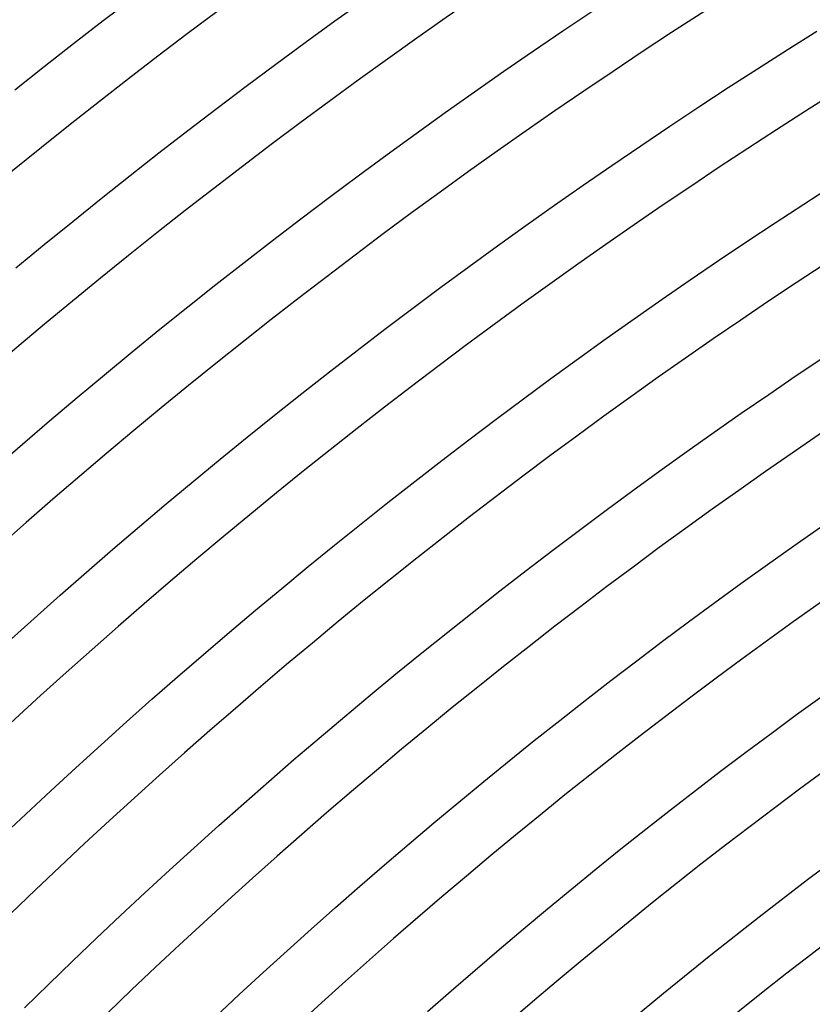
# Model space of a CAD drawing. Header units: millimetres. Extents: x -535 to 535, y -535 to 535.
# Tile 38 of 106: x -249 to -197, y 252 to 316. Entities that reach past the tile are written whole.
import ezdxf

# ---------------------------------------------------------------- set-up
doc = ezdxf.new("R2010")
doc.units = ezdxf.units.MM
doc.layers.add('THICK', color=7, linetype='Continuous')

msp = doc.modelspace()

# ---------------------------------------------------------------- linework, layer by layer
at = {"layer": 'THICK'}
for p, q in [((-243.298, 316.239), (-241.364, 317.717)), ((-228.273, 316.214), (-226.34, 317.601)), ((-213.48, 315.574), (-211.551, 316.871)), ((-245.222, 314.749), (-243.298, 316.239)), ((-230.198, 314.816), (-228.273, 316.214)), ((-215.402, 314.266), (-213.48, 315.574)), ((-198.944, 314.333), (-197.023, 315.541)), ((-232.114, 313.406), (-230.198, 314.816)), ((-247.138, 313.247), (-245.222, 314.749)), ((-217.315, 312.946), (-215.402, 314.266)), ((-200.858, 313.113), (-198.944, 314.333)), ((-249.044, 311.734), (-247.138, 313.247)), ((-234.021, 311.984), (-232.114, 313.406)), ((-219.22, 311.615), (-217.315, 312.946)), ((-202.764, 311.882), (-200.858, 313.113)), ((-235.92, 310.551), (-234.021, 311.984)), ((-221.116, 310.272), (-219.22, 311.615)), ((-204.663, 310.64), (-202.764, 311.882)), ((-237.81, 309.106), (-235.92, 310.551)), ((-206.554, 309.385), (-204.663, 310.64)), ((-223.005, 308.917), (-221.116, 310.272)), ((-239.691, 307.649), (-237.81, 309.106)), ((-208.438, 308.12), (-206.554, 309.385)), ((-224.885, 307.551), (-223.005, 308.917)), ((-210.313, 306.842), (-208.438, 308.12)), ((-241.563, 306.182), (-239.691, 307.649)), ((-226.757, 306.173), (-224.885, 307.551)), ((-212.181, 305.554), (-210.313, 306.842)), ((-243.427, 304.702), (-241.563, 306.182)), ((-228.621, 304.784), (-226.757, 306.173)), ((-214.041, 304.254), (-212.181, 305.554)), ((-197.859, 304.337), (-195.999, 305.538)), ((-245.281, 303.212), (-243.427, 304.702)), ((-230.476, 303.384), (-228.621, 304.784)), ((-215.893, 302.942), (-214.041, 304.254)), ((-199.712, 303.124), (-197.859, 304.337)), ((-232.322, 301.973), (-230.476, 303.384)), ((-247.126, 301.71), (-245.281, 303.212)), ((-217.737, 301.62), (-215.893, 302.942)), ((-201.557, 301.9), (-199.712, 303.124)), ((-248.962, 300.197), (-247.126, 301.71)), ((-234.16, 300.55), (-232.322, 301.973)), ((-219.573, 300.286), (-217.737, 301.62)), ((-203.395, 300.665), (-201.557, 301.9)), ((-235.989, 299.116), (-234.16, 300.55)), ((-221.401, 298.941), (-219.573, 300.286)), ((-205.225, 299.419), (-203.395, 300.665)), ((-237.809, 297.671), (-235.989, 299.116)), ((-223.22, 297.585), (-221.401, 298.941)), ((-207.048, 298.161), (-205.225, 299.419)), ((-239.621, 296.214), (-237.809, 297.671)), ((-225.031, 296.218), (-223.22, 297.585)), ((-208.863, 296.893), (-207.048, 298.161)), ((-210.67, 295.613), (-208.863, 296.893)), ((-241.423, 294.747), (-239.621, 296.214)), ((-226.834, 294.839), (-225.031, 296.218)), ((-212.469, 294.323), (-210.67, 295.613)), ((-243.217, 293.269), (-241.423, 294.747)), ((-228.628, 293.45), (-226.834, 294.839)), ((-198.352, 293.211), (-196.56, 294.415)), ((-214.261, 293.021), (-212.469, 294.323)), ((-245.001, 291.78), (-243.217, 293.269)), ((-230.414, 292.05), (-228.628, 293.45)), ((-200.137, 291.995), (-198.352, 293.211)), ((-216.044, 291.709), (-214.261, 293.021)), ((-232.192, 290.639), (-230.414, 292.05)), ((-201.914, 290.769), (-200.137, 291.995)), ((-246.776, 290.28), (-245.001, 291.78)), ((-217.82, 290.385), (-216.044, 291.709)), ((-233.96, 289.217), (-232.192, 290.639)), ((-203.684, 289.532), (-201.914, 290.769)), ((-248.542, 288.769), (-246.776, 290.28)), ((-219.587, 289.051), (-217.82, 290.385)), ((-205.447, 288.284), (-203.684, 289.532)), ((-250.299, 287.248), (-248.542, 288.769)), ((-235.72, 287.785), (-233.96, 289.217)), ((-221.346, 287.706), (-219.587, 289.051)), ((-207.201, 287.025), (-205.447, 288.284)), ((-237.471, 286.341), (-235.72, 287.785)), ((-223.097, 286.351), (-221.346, 287.706)), ((-208.949, 285.756), (-207.201, 287.025)), ((-239.214, 284.887), (-237.471, 286.341)), ((-224.84, 284.984), (-223.097, 286.351)), ((-210.688, 284.476), (-208.949, 285.756)), ((-240.947, 283.423), (-239.214, 284.887)), ((-226.574, 283.607), (-224.84, 284.984)), ((-212.419, 283.186), (-210.688, 284.476)), ((-228.3, 282.22), (-226.574, 283.607)), ((-242.671, 281.948), (-240.947, 283.423)), ((-214.143, 281.885), (-212.419, 283.186)), ((-198.506, 282.171), (-196.781, 283.377)), ((-230.017, 280.822), (-228.3, 282.22)), ((-244.387, 280.462), (-242.671, 281.948)), ((-215.858, 280.573), (-214.143, 281.885)), ((-200.224, 280.955), (-198.506, 282.171)), ((-201.934, 279.728), (-200.224, 280.955)), ((-246.093, 278.966), (-244.387, 280.462)), ((-231.726, 279.414), (-230.017, 280.822)), ((-217.566, 279.251), (-215.858, 280.573)), ((-203.636, 278.491), (-201.934, 279.728)), ((-233.426, 277.995), (-231.726, 279.414)), ((-219.265, 277.919), (-217.566, 279.251)), ((-247.79, 277.46), (-246.093, 278.966)), ((-205.331, 277.244), (-203.636, 278.491)), ((-235.118, 276.566), (-233.426, 277.995)), ((-220.956, 276.576), (-219.265, 277.919)), ((-249.478, 275.943), (-247.79, 277.46)), ((-207.019, 275.986), (-205.331, 277.244)), ((-236.8, 275.127), (-235.118, 276.566)), ((-222.64, 275.223), (-220.956, 276.576)), ((-208.698, 274.718), (-207.019, 275.986)), ((-224.314, 273.86), (-222.64, 275.223)), ((-238.474, 273.677), (-236.8, 275.127)), ((-210.37, 273.44), (-208.698, 274.718)), ((-240.139, 272.217), (-238.474, 273.677)), ((-225.981, 272.486), (-224.314, 273.86)), ((-212.034, 272.151), (-210.37, 273.44)), ((-241.795, 270.747), (-240.139, 272.217)), ((-227.639, 271.103), (-225.981, 272.486)), ((-213.691, 270.853), (-212.034, 272.151)), ((-198.324, 271.226), (-196.666, 272.431)), ((-243.442, 269.267), (-241.795, 270.747)), ((-229.288, 269.709), (-227.639, 271.103)), ((-215.339, 269.544), (-213.691, 270.853)), ((-199.975, 270.011), (-198.324, 271.226)), ((-230.929, 268.305), (-229.288, 269.709)), ((-216.979, 268.226), (-215.339, 269.544)), ((-201.618, 268.786), (-199.975, 270.011)), ((-245.08, 267.777), (-243.442, 269.267)), ((-232.562, 266.892), (-230.929, 268.305)), ((-218.611, 266.897), (-216.979, 268.226)), ((-203.254, 267.551), (-201.618, 268.786)), ((-246.709, 266.277), (-245.08, 267.777)), ((-204.882, 266.307), (-203.254, 267.551)), ((-234.185, 265.468), (-232.562, 266.892)), ((-220.235, 265.559), (-218.611, 266.897)), ((-248.329, 264.767), (-246.709, 266.277)), ((-206.503, 265.052), (-204.882, 266.307)), ((-235.8, 264.034), (-234.185, 265.468)), ((-221.851, 264.21), (-220.235, 265.559)), ((-208.116, 263.787), (-206.503, 265.052)), ((-249.94, 263.247), (-248.329, 264.767)), ((-237.407, 262.591), (-235.8, 264.034)), ((-223.459, 262.852), (-221.851, 264.21)), ((-209.721, 262.513), (-208.116, 263.787)), ((-239.004, 261.138), (-237.407, 262.591)), ((-225.058, 261.484), (-223.459, 262.852)), ((-211.319, 261.229), (-209.721, 262.513)), ((-197.62, 260.529), (-194.445, 262.907)), ((-226.649, 260.106), (-225.058, 261.484)), ((-212.908, 259.935), (-211.319, 261.229)), ((-240.593, 259.675), (-239.004, 261.138)), ((-200.765, 258.113), (-197.62, 260.529)), ((-228.232, 258.719), (-226.649, 260.106)), ((-214.49, 258.631), (-212.908, 259.935)), ((-242.172, 258.203), (-240.593, 259.675)), ((-229.805, 257.322), (-228.232, 258.719)), ((-216.064, 257.318), (-214.49, 258.631)), ((-243.743, 256.721), (-242.172, 258.203)), ((-203.881, 255.659), (-200.765, 258.113)), ((-231.371, 255.915), (-229.805, 257.322)), ((-217.63, 255.995), (-216.064, 257.318)), ((-245.304, 255.229), (-243.743, 256.721)), ((-232.928, 254.499), (-231.371, 255.915)), ((-219.187, 254.663), (-217.63, 255.995)), ((-206.967, 253.167), (-203.881, 255.659)), ((-246.857, 253.728), (-245.304, 255.229)), ((-234.476, 253.073), (-232.928, 254.499)), ((-220.736, 253.321), (-219.187, 254.663)), ((-248.4, 252.217), (-246.857, 253.728)), ((-236.015, 251.638), (-234.476, 253.073)), ((-222.278, 251.97), (-220.736, 253.321)), ((-210.023, 250.638), (-206.967, 253.167))]:
    msp.add_line(p, q, dxfattribs=at)
for radius, start, end in [(440, 90.26045, 134.73956), (431, 90.26589, 134.73412), (422, 90.27156, 134.72845), (413, 90.27746, 134.72255), (404, 90.28365, 134.71636), (395, 90.29013, 134.70988), (386, 90.29689, 134.70312), (377, 90.30394, 134.69602), (368, 90.31138, 134.68863), (359, 90.31918, 134.68078), (350, 90.32743, 134.67258), (341, 90.33545, 134.66456), (332, 90.34513, 134.65488), (323, 90.35453, 134.64548), (314, 90.36358, 134.63643), (306, 90.37401, 134.626)]:
    msp.add_arc((0, 0), radius, start, end, dxfattribs=at)

doc.saveas('drawing.dxf')
